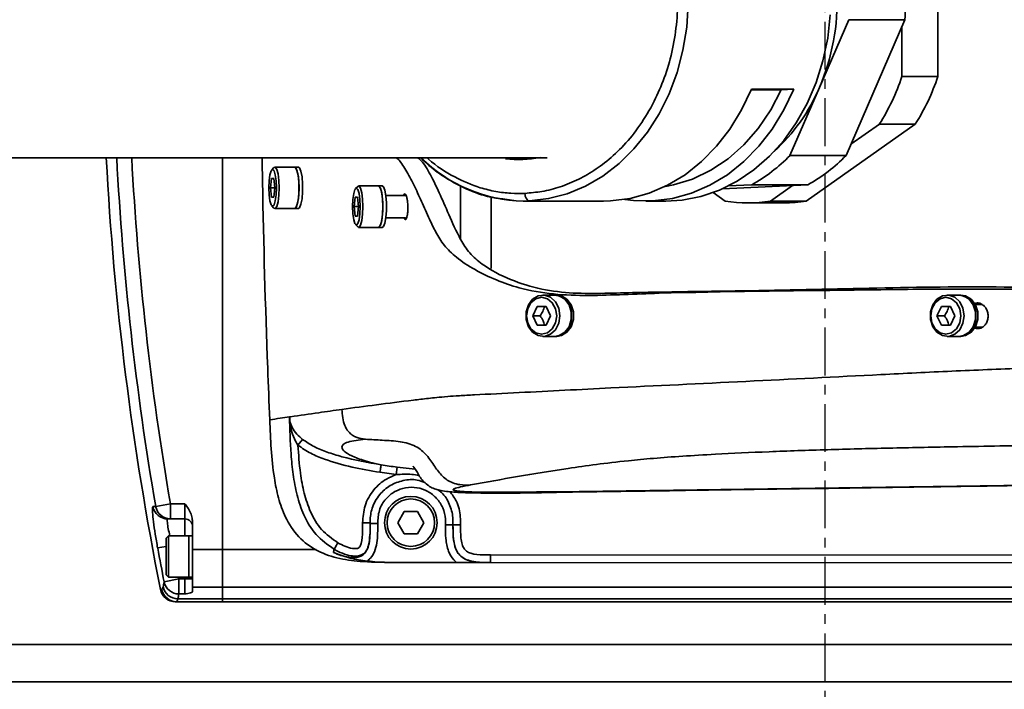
# Model space of a CAD drawing. Header units: millimetres. Extents: x 13873 to 18697, y 1443 to 6366.
# Tile 6 of 28: x 16019 to 16150, y 3398 to 3487. Entities that reach past the tile are written whole.
import ezdxf

# ---------------------------------------------------------------- set-up
doc = ezdxf.new("R2010")
doc.units = ezdxf.units.MM
doc.linetypes.add('CENTER', pattern=[10.16, 6.35, -1.27, 1.27, -1.27])

msp = doc.modelspace()

# ---------------------------------------------------------------- linework, layer by layer
at = {"color": 4, "linetype": 'CENTER'}
msp.add_line((16126.41, 3588.09), (16126.41, 3390.75), dxfattribs=at)
at = {"linetype": 'Continuous', "lineweight": 35}
for p, q in [((16141.41, 3499.62), (16141.41, 3479.22)), ((16129.57, 3486.77), (16125.67, 3477.75)), ((16137.03, 3486.77), (16129.23, 3468.73)), ((16137.03, 3486.77), (16129.57, 3486.77)), ((16136.64, 3485.88), (16136.64, 3479.22)), ((16136.64, 3479.22), (16141.41, 3479.22)), ((16116.61, 3477.46), (16120.61, 3477.46)), ((16116.64, 3477.54), (16122.26, 3477.54)), ((16122.26, 3477.54), (16120.61, 3477.46)), ((16125.67, 3477.75), (16121.77, 3468.73)), ((16103.73, 3475.94), (16103.27, 3475.05)), ((16138.41, 3472.87), (16123.94, 3462.67)), ((16133.64, 3472.87), (16129.87, 3470.21)), ((16138.41, 3472.87), (16133.64, 3472.87)), ((16046.41, 3416.34), (16046.41, 3468.42)), ((16052.5, 3468.42), (16051.65, 3468.37)), ((16129.23, 3468.73), (16121.77, 3468.73)), ((16053.22, 3467.11), (16052.94, 3466.82)), ((16055.99, 3467.17), (16053.35, 3467.17)), ((16056.48, 3467.17), (16055.99, 3467.17)), ((16052.75, 3464.42), (16052.9, 3465.67)), ((16052.9, 3465.67), (16053.2, 3465.67)), ((16053.2, 3465.67), (16053.35, 3464.42)), ((16094.57, 3466.02), (16093.73, 3465.58)), ((16052.9, 3463.17), (16052.75, 3464.42)), ((16053.35, 3464.42), (16052.75, 3464.42)), ((16053.35, 3464.42), (16053.2, 3463.17)), ((16064.35, 3464.61), (16064.07, 3464.32)), ((16067.12, 3464.67), (16064.48, 3464.67)), ((16067.61, 3464.67), (16067.12, 3464.67)), ((16078.01, 3457.62), (16078.01, 3464.68)), ((16124.14, 3464.83), (16112.8, 3464.3)), ((16116.68, 3464.83), (16113.6, 3464.68)), ((16124.14, 3464.83), (16116.68, 3464.83)), ((16122.09, 3464.73), (16119.17, 3462.67)), ((16053.2, 3463.17), (16052.9, 3463.17)), ((16063.88, 3461.92), (16064.03, 3463.17)), ((16064.03, 3463.17), (16064.33, 3463.17)), ((16064.33, 3463.17), (16064.48, 3461.92)), ((16070.77, 3463.42), (16068.08, 3463.42)), ((16082.06, 3453.68), (16082.06, 3463.18)), ((16113.16, 3462.67), (16111.56, 3463.8)), ((16052.94, 3462.03), (16053.22, 3461.73)), ((16064.03, 3460.67), (16063.88, 3461.92)), ((16064.48, 3461.92), (16063.88, 3461.92)), ((16064.48, 3461.92), (16064.33, 3460.67)), ((16083.88, 3462.92), (16085.4, 3462.7)), ((16087.17, 3462.69), (16086.34, 3462.67)), ((16086.34, 3462.67), (16097.01, 3462.67)), ((16100.98, 3462.75), (16099.82, 3462.89)), ((16102.63, 3462.67), (16105.27, 3462.67)), ((16116.16, 3462.42), (16120.93, 3462.42)), ((16119.17, 3462.67), (16123.94, 3462.67)), ((16053.35, 3461.67), (16055.99, 3461.67)), ((16055.99, 3461.67), (16056.48, 3461.67)), ((16064.33, 3460.67), (16064.03, 3460.67)), ((16068.08, 3460.42), (16070.68, 3460.42)), ((16064.07, 3459.53), (16064.35, 3459.23)), ((16064.48, 3459.17), (16067.12, 3459.17)), ((16067.12, 3459.17), (16067.61, 3459.17)), ((16090.5, 3450.17), (16088.95, 3450.17)), ((16090.73, 3450.17), (16090.5, 3450.17)), ((16144.2, 3450.17), (16142.65, 3450.17)), ((16144.48, 3450.17), (16144.2, 3450.17)), ((16087.6, 3447.42), (16088.19, 3448.67)), ((16088.19, 3448.67), (16089.37, 3448.67)), ((16089.37, 3448.67), (16089.96, 3447.42)), ((16141.29, 3447.42), (16141.88, 3448.67)), ((16141.88, 3448.67), (16143.07, 3448.67)), ((16143.07, 3448.67), (16143.66, 3447.42)), ((16147.26, 3448.92), (16146.37, 3448.92)), ((16088.19, 3446.17), (16087.6, 3447.42)), ((16088.59, 3447.42), (16087.6, 3447.42)), ((16089.96, 3447.42), (16089.37, 3446.17)), ((16141.88, 3446.17), (16141.29, 3447.42)), ((16142.29, 3447.42), (16141.29, 3447.42)), ((16143.66, 3447.42), (16143.07, 3446.17)), ((16089.37, 3446.17), (16088.19, 3446.17)), ((16143.07, 3446.17), (16141.88, 3446.17)), ((16146.37, 3445.92), (16147.37, 3445.92)), ((16088.95, 3444.67), (16090.5, 3444.67)), ((16090.5, 3444.67), (16090.79, 3444.67)), ((16142.65, 3444.67), (16144.2, 3444.67)), ((16144.2, 3444.67), (16144.48, 3444.67)), ((16055.29, 3433.98), (16055.31, 3433.85)), ((16056.41, 3430.22), (16057.04, 3430.99)), ((16069.48, 3426.31), (16067.31, 3426.62)), ((16069.48, 3426.31), (16069.61, 3427.3)), ((16069.61, 3427.3), (16072, 3427.02)), ((16090.64, 3424.04), (16332.73, 3427.46)), ((16037.16, 3422.08), (16037.52, 3422.08)), ((16037.52, 3422.08), (16039.48, 3422.42)), ((16039.48, 3422.42), (16041.41, 3422.42)), ((16039.48, 3422.42), (16039.48, 3420.42)), ((16041.41, 3420.42), (16041.41, 3422.42)), ((16069.68, 3419.92), (16070.54, 3421.42)), ((16070.54, 3421.42), (16072.28, 3421.42)), ((16072.28, 3421.42), (16073.14, 3419.92)), ((16039.48, 3420.42), (16039.13, 3420.42)), ((16041.41, 3420.42), (16039.48, 3420.42)), ((16041.41, 3418.17), (16041.41, 3420.42)), ((16042.41, 3420.19), (16042.41, 3416.34)), ((16070.54, 3418.42), (16069.68, 3419.92)), ((16073.14, 3419.92), (16072.28, 3418.42)), ((16076.01, 3419.63), (16077.01, 3419.63)), ((16077.01, 3419.63), (16078.01, 3419.63)), ((16039.21, 3418.17), (16038.91, 3417.87)), ((16038.91, 3415.42), (16038.91, 3417.87)), ((16041.91, 3418.17), (16039.21, 3418.17)), ((16039.21, 3418.17), (16039.21, 3415.42)), ((16042.41, 3418.17), (16041.91, 3418.17)), ((16041.91, 3418.17), (16041.91, 3415.42)), ((16041.91, 3412.67), (16041.91, 3418.17)), ((16072.28, 3418.42), (16070.54, 3418.42)), ((16037.78, 3416.56), (16038.91, 3416.77)), ((16042.41, 3416.34), (16046.41, 3416.34)), ((16042.41, 3416.34), (16042.41, 3411.37)), ((16046.41, 3411.37), (16046.41, 3416.34)), ((16046.41, 3416.34), (16058.84, 3416.34)), ((16038.91, 3412.97), (16038.91, 3415.42)), ((16039.21, 3415.42), (16039.21, 3412.67)), ((16041.91, 3415.42), (16041.91, 3412.67)), ((16082, 3414.63), (16082.01, 3415.63)), ((16082.01, 3415.63), (16208.88, 3415.55)), ((16069.62, 3414.64), (16069.63, 3414.64)), ((16366.87, 3414.45), (16069.62, 3414.64)), ((16069.63, 3414.64), (16071.08, 3414.63)), ((16077.49, 3414.63), (16071.08, 3414.63)), ((16208.88, 3414.55), (16082, 3414.63)), ((16082, 3414.63), (16082, 3414.63)), ((16038.65, 3412.05), (16040.6, 3412.44)), ((16038.91, 3412.97), (16039.21, 3412.67)), ((16039.21, 3412.67), (16041.91, 3412.67)), ((16040.56, 3412.67), (16040.6, 3412.44)), ((16040.6, 3412.44), (16040.6, 3410.45)), ((16040.6, 3412.44), (16041.41, 3412.44)), ((16041.41, 3412.44), (16041.41, 3412.67)), ((16041.41, 3410.45), (16041.41, 3412.44)), ((16042.41, 3412.44), (16041.41, 3412.44)), ((16041.91, 3412.67), (16042.41, 3412.67)), ((16038.17, 3411.03), (16038.35, 3411.03)), ((16038.35, 3411.03), (16038.5, 3411.4)), ((16042.41, 3411.37), (16046.41, 3411.37)), ((16042.41, 3411.37), (16042.41, 3410.73)), ((16046.41, 3409.81), (16046.41, 3411.37)), ((16636.41, 3411.37), (16046.41, 3411.37)), ((16040.31, 3409.42), (16040.13, 3409.42)), ((16040.46, 3409.81), (16040.31, 3409.42)), ((16040.31, 3409.42), (16046.41, 3409.42)), ((16040.46, 3409.81), (16046.41, 3409.81)), ((16041.41, 3410.45), (16040.6, 3410.45)), ((16046.41, 3409.42), (16046.41, 3409.81)), ((16046.41, 3409.81), (16636.41, 3409.81)), ((16636.41, 3409.42), (16046.41, 3409.42)), ((15752.18, 3403.71), (16206.41, 3403.71)), ((16206.41, 3398.77), (15581.41, 3398.77))]:
    msp.add_line(p, q, dxfattribs=at)
at = {"linetype": 'Continuous', "lineweight": 35, "flags": 128}
for points in [[(16108.25, 3488.88), (16108.05, 3485.78), (16107.55, 3482.72), (16106.77, 3479.76), (16105.72, 3476.93), (16104.4, 3474.27), (16102.83, 3471.81), (16101.05, 3469.6), (16099.06, 3467.64), (16096.91, 3465.99), (16094.61, 3464.65), (16092.19, 3463.64), (16089.7, 3462.99), (16087.17, 3462.69)], [(16127.12, 3487.41), (16126.78, 3484.32), (16126.15, 3481.31), (16125.23, 3478.4), (16124.05, 3475.65), (16122.61, 3473.08), (16120.94, 3470.73), (16119.06, 3468.64), (16116.99, 3466.82), (16114.76, 3465.31), (16112.4, 3464.13), (16109.95, 3463.29), (16107.43, 3462.8), (16105.27, 3462.67)], [(16097.01, 3462.67), (16097.95, 3462.7), (16100.54, 3463.02), (16103.07, 3463.72), (16105.52, 3464.77), (16107.85, 3466.17), (16110.02, 3467.9), (16112.02, 3469.94), (16113.8, 3472.24), (16115.35, 3474.79), (16116.64, 3477.54)], [(16122.26, 3477.54), (16120.97, 3474.79), (16119.42, 3472.24), (16117.64, 3469.94), (16115.65, 3467.9), (16113.47, 3466.17), (16111.14, 3464.77), (16108.69, 3463.72), (16106.16, 3463.02), (16103.57, 3462.7), (16100.98, 3462.75)], [(16120.61, 3477.46), (16119.22, 3474.77), (16117.56, 3472.31), (16115.66, 3470.13), (16113.54, 3468.27), (16111.25, 3466.75), (16108.82, 3465.59), (16106.29, 3464.82), (16105.22, 3464.62)], [(16053.22, 3467.11), (16053.4, 3467.16), (16053.6, 3466.88), (16053.77, 3466.27), (16053.88, 3465.41), (16053.92, 3464.42)], [(16055.99, 3467.17), (16056.04, 3467.16), (16056.24, 3466.88), (16056.41, 3466.27), (16056.52, 3465.41), (16056.56, 3464.42)], [(16055.99, 3461.67), (16056.14, 3461.78), (16056.33, 3462.23), (16056.47, 3462.97), (16056.55, 3463.92), (16056.55, 3464.93), (16056.47, 3465.87), (16056.33, 3466.62), (16056.14, 3467.07), (16055.99, 3467.17)], [(16056.48, 3461.67), (16056.63, 3461.78), (16056.82, 3462.23), (16056.96, 3462.97), (16057.04, 3463.92), (16057.04, 3464.93), (16056.96, 3465.87), (16056.82, 3466.62), (16056.63, 3467.07), (16056.48, 3467.17)], [(16053.56, 3464.42), (16053.52, 3465.36), (16053.41, 3466.15), (16053.25, 3466.68), (16053.05, 3466.87), (16052.86, 3466.68), (16052.69, 3466.15), (16052.58, 3465.36), (16052.54, 3464.42), (16052.58, 3463.48), (16052.69, 3462.69), (16052.86, 3462.16), (16053.05, 3461.97), (16053.25, 3462.16), (16053.41, 3462.69), (16053.52, 3463.48), (16053.56, 3464.42)], [(16053.92, 3464.42), (16053.88, 3463.43), (16053.77, 3462.57), (16053.6, 3461.96), (16053.4, 3461.68), (16053.22, 3461.73)], [(16056.56, 3464.42), (16056.52, 3463.43), (16056.41, 3462.57), (16056.24, 3461.96), (16056.04, 3461.68), (16055.99, 3461.67)], [(16064.69, 3461.92), (16064.65, 3462.86), (16064.54, 3463.65), (16064.38, 3464.18), (16064.18, 3464.37), (16063.99, 3464.18), (16063.82, 3463.65), (16063.71, 3462.86), (16063.67, 3461.92), (16063.71, 3460.98), (16063.82, 3460.19), (16063.99, 3459.66), (16064.18, 3459.47), (16064.38, 3459.66), (16064.54, 3460.19), (16064.65, 3460.98), (16064.69, 3461.92)], [(16064.35, 3464.61), (16064.53, 3464.66), (16064.73, 3464.38), (16064.9, 3463.77), (16065.01, 3462.91), (16065.05, 3461.92)], [(16067.12, 3464.67), (16067.17, 3464.66), (16067.37, 3464.38), (16067.54, 3463.77), (16067.65, 3462.91), (16067.69, 3461.92)], [(16067.12, 3459.17), (16067.27, 3459.28), (16067.46, 3459.73), (16067.6, 3460.47), (16067.68, 3461.42), (16067.68, 3462.43), (16067.6, 3463.37), (16067.46, 3464.12), (16067.27, 3464.57), (16067.12, 3464.67)], [(16067.61, 3459.17), (16067.76, 3459.28), (16067.95, 3459.73), (16068.09, 3460.47), (16068.17, 3461.42), (16068.17, 3462.43), (16068.09, 3463.37), (16067.95, 3464.12), (16067.76, 3464.57), (16067.61, 3464.67)], [(16065.05, 3461.92), (16065.01, 3460.93), (16064.9, 3460.07), (16064.73, 3459.46), (16064.53, 3459.18), (16064.35, 3459.23)], [(16067.69, 3461.92), (16067.65, 3460.93), (16067.54, 3460.07), (16067.37, 3459.46), (16067.17, 3459.18), (16067.12, 3459.17)], [(16091.2, 3447.42), (16091.05, 3446.43), (16090.62, 3445.57), (16089.96, 3444.96), (16089.16, 3444.68), (16088.34, 3444.78), (16087.59, 3445.23), (16087.04, 3445.97), (16086.74, 3446.92), (16086.74, 3447.93), (16087.04, 3448.87), (16087.59, 3449.62), (16088.34, 3450.07), (16089.16, 3450.16), (16089.96, 3449.88), (16090.62, 3449.27), (16091.05, 3448.41), (16091.2, 3447.42)], [(16090.5, 3444.67), (16091.12, 3444.78), (16091.86, 3445.23), (16092.42, 3445.97), (16092.71, 3446.92), (16092.71, 3447.93), (16092.42, 3448.87), (16091.86, 3449.62), (16091.12, 3450.07), (16090.5, 3450.17)], [(16090.79, 3444.67), (16091.4, 3444.78), (16092.14, 3445.23), (16092.7, 3445.97), (16093, 3446.92), (16093, 3447.93), (16092.7, 3448.87), (16092.14, 3449.62), (16091.4, 3450.07), (16090.79, 3450.17)], [(16144.9, 3447.42), (16144.75, 3446.43), (16144.31, 3445.57), (16143.65, 3444.96), (16142.85, 3444.68), (16142.03, 3444.78), (16141.29, 3445.23), (16140.73, 3445.97), (16140.43, 3446.92), (16140.43, 3447.93), (16140.73, 3448.87), (16141.29, 3449.62), (16142.03, 3450.07), (16142.85, 3450.16), (16143.65, 3449.88), (16144.31, 3449.27), (16144.75, 3448.41), (16144.9, 3447.42)], [(16144.2, 3444.67), (16144.81, 3444.78), (16145.55, 3445.23), (16146.11, 3445.97), (16146.41, 3446.92), (16146.41, 3447.93), (16146.11, 3448.87), (16145.55, 3449.62), (16144.81, 3450.07), (16144.2, 3450.17)], [(16144.48, 3444.67), (16145.1, 3444.78), (16145.84, 3445.23), (16146.4, 3445.97), (16146.7, 3446.92), (16146.7, 3447.93), (16146.4, 3448.87), (16145.84, 3449.62), (16145.1, 3450.07), (16144.48, 3450.17)], [(16090.79, 3447.42), (16090.63, 3448.36), (16090.2, 3449.15), (16089.55, 3449.68), (16088.78, 3449.87), (16088.01, 3449.68), (16087.36, 3449.15), (16086.93, 3448.36), (16086.77, 3447.42), (16086.93, 3446.48), (16087.36, 3445.69), (16088.01, 3445.16), (16088.78, 3444.97), (16089.55, 3445.16), (16090.2, 3445.69), (16090.63, 3446.48), (16090.79, 3447.42)], [(16144.48, 3447.42), (16144.33, 3448.36), (16143.89, 3449.15), (16143.24, 3449.68), (16142.47, 3449.87), (16141.71, 3449.68), (16141.06, 3449.15), (16140.62, 3448.36), (16140.47, 3447.42), (16140.62, 3446.48), (16141.06, 3445.69), (16141.71, 3445.16), (16142.47, 3444.97), (16143.24, 3445.16), (16143.89, 3445.69), (16144.33, 3446.48), (16144.48, 3447.42)]]:
    msp.add_lwpolyline(points, dxfattribs=at)
at = {"linetype": 'Continuous', "lineweight": 35}
for radius in [3.5, 3.15]:
    msp.add_circle((16071.41, 3419.92), radius, dxfattribs=at)
at = {"color": 4}
msp.add_arc((15676.41, 3489.42), 900, 225, 135, dxfattribs=at)
at = {"linetype": 'Continuous', "lineweight": 35}
for centre, radius, start, end in [((16098.33, 3489.4), 29.72, 336.9145, 26.6397), ((16104.25, 3489.42), 32.88, 355.3729, 8.1812), ((16109.17, 3488.33), 28.94, 327.7154, 341.6622), ((16113.94, 3488.33), 28.94, 327.7154, 341.6622), ((16103.44, 3487.1), 24.12, 312.2559, 337.1925), ((16430.41, 3489.42), 400, 183.0108, 191.302), ((16430.41, 3489.42), 398.62, 183.02, 189.7252), ((16430.41, 3489.42), 396.63, 183.0358, 189.7252), ((16086.75, 3482.53), 19.87, 225.4095, 268.8171), ((16085.76, 3482.49), 14.32, 262.9007, 281.3519), ((16105.95, 3484.07), 22.04, 299.1511, 315.886), ((16113.4, 3484.07), 22.04, 299.1511, 315.886), ((16116.16, 3480.59), 18.17, 260.4785, 279.5215), ((16120.93, 3480.61), 18.19, 270.0085, 279.5165), ((16090.25, 3447.67), 2.52, 354.3827, 84.2627), ((16143.94, 3447.67), 2.52, 354.3827, 84.2627), ((16090.3, 3447.14), 2.47, 274.7351, 6.6195), ((16143.99, 3447.14), 2.47, 274.7351, 6.6195), ((16039.13, 3422.42), 2, 189.601, 269.941), ((16039.48, 3422.42), 1.99, 189.5701, 269.9207), ((16041.41, 3419.42), 1, 0, 90), ((16430.41, 3489.42), 399.33, 190.5134, 191.1718), ((16044.89, 3410.33), 6.47, 164.6145, 170.4912), ((16040.61, 3412.46), 2.01, 191.7343, 269.8613), ((16040.13, 3411.42), 2, 191.302, 270), ((16040.31, 3411.42), 2, 191.2858, 269.9901), ((16040.46, 3411.81), 2, 191.7478, 269.9823), ((16046.82, 3408.74), 6.44, 164.6145, 170.4912)]:
    msp.add_arc(centre, radius, start, end, dxfattribs=at)
for points, knots in [([(16069.51, 3510.42), (16069.85, 3510.8), (16070.55, 3511.6), (16071.61, 3513.58), (16072.77, 3516.04), (16073.91, 3518.9), (16075.23, 3521.61), (16077.25, 3523.6), (16080.1, 3525.45), (16084.17, 3527.38), (16091.05, 3528.87), (16099.66, 3529.19), (16109.99, 3529.01), (16120.3, 3528.37), (16129.15, 3527.99), (16136.34, 3527.92), (16141.95, 3527.88), (16147.67, 3527.87), (16153.64, 3527.88), (16159.63, 3527.94), (16165.72, 3527.96), (16171.61, 3527.93), (16180.81, 3527.88), (16190.64, 3527.87), (16199.4, 3527.76), (16203.79, 3527.81), (16206.43, 3527.74), (16209.01, 3527.29), (16211.37, 3526.16), (16213.08, 3524.26), (16214.17, 3521.74), (16214.64, 3518.81), (16214.79, 3507.05), (16214.69, 3489.24), (16214.61, 3471.4), (16214.7, 3462.09), (16214.51, 3458.86), (16213.76, 3455.79), (16212.13, 3453.3), (16210, 3451.94), (16208.04, 3451.38), (16205.59, 3451.05), (16202.41, 3451), (16194.66, 3451.09), (16186.23, 3450.98), (16177.09, 3450.93), (16171.14, 3450.9), (16165.24, 3450.88), (16159.2, 3450.91), (16153.24, 3450.97), (16147.3, 3450.98), (16141.59, 3450.97), (16136, 3450.92), (16123.66, 3450.73), (16111.45, 3450.66), (16099.7, 3450.25), (16095.03, 3450.06), (16090.36, 3450.21), (16086.27, 3450.9), (16082.75, 3452.12), (16079.9, 3453.51), (16077.47, 3455.06), (16075.77, 3456.76), (16074.7, 3458.52), (16073.76, 3460.5), (16072.81, 3462.64), (16071.8, 3464.92), (16070.76, 3466.82), (16069.97, 3468.03), (16069.54, 3468.36), (16069.45, 3468.42)], [0, 0, 0, 0, 0.0108959, 0.0226147, 0.0343197, 0.0471471, 0.0599284, 0.0673422, 0.0747842, 0.0891643, 0.1035387, 0.1319653, 0.1604446, 0.188984, 0.2174926, 0.233372, 0.2493278, 0.2652333, 0.2810182, 0.2967537, 0.310112, 0.3235737, 0.3370455, 0.3728805, 0.3907978, 0.3968335, 0.4028629, 0.4088269, 0.4146063, 0.4204167, 0.4258542, 0.4331141, 0.4404144, 0.5058165, 0.5540406, 0.5615932, 0.5691237, 0.5759689, 0.5829002, 0.588816, 0.5928051, 0.5968061, 0.6056421, 0.6144899, 0.6497536, 0.66328, 0.6768518, 0.690323, 0.7037115, 0.7194351, 0.7352016, 0.7510731, 0.7669883, 0.782837, 0.854343, 0.8672353, 0.8801604, 0.8930124, 0.9058047, 0.914383, 0.9229825, 0.9315292, 0.9387915, 0.946139, 0.9534869, 0.9640678, 0.974645, 0.985907, 0.9971975, 1, 1, 1, 1]), ([(16103.34, 3503.67), (16103.84, 3502.65), (16104.86, 3500.6), (16105.95, 3497.19), (16106.66, 3493.57), (16106.93, 3489.83), (16106.76, 3486.09), (16106.14, 3482.46), (16105.16, 3479.03), (16104.2, 3476.96), (16103.73, 3475.94)], [0, 0, 0, 0, 0.121203, 0.245974, 0.373176, 0.501526, 0.62967, 0.756267, 0.880072, 1, 1, 1, 1]), ([(16103.27, 3475.05), (16102.64, 3474.01), (16101.42, 3471.99), (16099.22, 3469.5), (16096.95, 3467.48), (16095.34, 3466.5), (16094.57, 3466.02)], [0, 0, 0, 0, 0.2748159, 0.533644, 0.7754699, 1, 1, 1, 1]), ([(15686.8, 3468.42), (15690.57, 3468.42), (15697.88, 3468.42), (15708.76, 3468.42), (15719.14, 3468.42), (15729.04, 3468.42), (15738.41, 3468.42), (15747.27, 3468.42), (15755.62, 3468.42), (15763.53, 3468.42), (15771.43, 3468.42), (15779.28, 3468.42), (15787.03, 3468.42), (15794.2, 3468.42), (15800.78, 3468.42), (15806.93, 3468.42), (15815.46, 3468.42), (15826.8, 3468.42), (15841.34, 3468.42), (15856.54, 3468.42), (15872.34, 3468.42), (15888.67, 3468.42), (15904.05, 3468.42), (15918.33, 3468.42), (15931.37, 3468.42), (15944.56, 3468.42), (15957.84, 3468.42), (15971.2, 3468.42), (15984.4, 3468.42), (15997.15, 3468.42), (16007.3, 3468.42), (16015.01, 3468.42), (16020.54, 3468.42), (16025.92, 3468.42), (15981.43, 3468.42), (15987.39, 3468.42), (15994.05, 3468.42), (16001.43, 3468.42), (16008.9, 3468.42), (16016.37, 3468.42), (16023.76, 3468.42), (16031.58, 3468.42), (16039.81, 3468.42), (16047.9, 3468.42), (16055.82, 3468.42), (16063.56, 3468.42), (16071.55, 3468.42), (16079.76, 3468.42), (16085.8, 3468.42), (16089.01, 3468.42), (16089.52, 3468.42)], [0, 0, 0, 0, 0.032077, 0.062208, 0.090485, 0.116994, 0.141819, 0.164635, 0.185972, 0.205894, 0.224463, 0.244886, 0.263565, 0.280582, 0.296013, 0.309944, 0.323437, 0.354673, 0.386572, 0.418986, 0.451756, 0.484548, 0.517272, 0.541779, 0.566251, 0.590583, 0.614829, 0.639086, 0.663386, 0.686716, 0.708851, 0.719505, 0.729897, 0.740034, 0.750156, 0.761632, 0.774725, 0.789499, 0.806038, 0.820612, 0.836451, 0.853631, 0.872243, 0.892388, 0.91043, 0.929691, 0.950249, 0.972191, 0.995609, 1, 1, 1, 1]), ([(16051.65, 3468.37), (16051.67, 3467.32), (16051.83, 3458.02), (16052.15, 3446.42), (16052.58, 3435.88), (16052.67, 3433.59)], [0, 0, 0, 0, 0.090675, 0.801936, 1, 1, 1, 1]), ([(16210.13, 3452.21), (16209.99, 3452.12), (16209.32, 3451.72), (16207.89, 3451.48), (16205.24, 3451.18), (16201.75, 3451.18), (16193.22, 3451.22), (16184.4, 3451.14), (16175.27, 3451.09), (16170.14, 3451.06), (16165.07, 3451.05), (16160.13, 3451.07), (16155.57, 3451.15), (16147, 3451.32), (16134.34, 3451.17), (16117.64, 3450.72), (16105.03, 3450.61), (16096.65, 3450.38), (16092.45, 3450.38), (16088.24, 3450.96), (16084.1, 3452.34), (16080.84, 3454.13), (16078.8, 3456.16), (16077.44, 3458.56), (16076.26, 3461.34), (16075.02, 3464.14), (16073.88, 3466.51), (16072.93, 3467.98), (16072.42, 3468.34), (16072.31, 3468.42)], [0, 0, 0, 0, 0.0026807, 0.0132814, 0.0239156, 0.0480231, 0.0721443, 0.1684813, 0.1973837, 0.2263885, 0.2551654, 0.2837556, 0.3126557, 0.3416446, 0.4563892, 0.5711629, 0.685858, 0.7145482, 0.7432179, 0.7719543, 0.8011544, 0.8302675, 0.846259, 0.8622964, 0.894331, 0.9265338, 0.9586942, 0.9909783, 1, 1, 1, 1]), ([(16072.7, 3468.42), (16073.07, 3468.07), (16074.12, 3467.07), (16076.16, 3465.61), (16078.89, 3464.16), (16081.52, 3463.19), (16083.25, 3462.99), (16083.88, 3462.92)], [0, 0, 0, 0, 0.116653, 0.331873, 0.579215, 0.84721, 1, 1, 1, 1]), ([(16086.56, 3463.69), (16085.94, 3463.68), (16084.65, 3463.66), (16082.66, 3463.91), (16080.14, 3464.51), (16077.09, 3465.83), (16074.75, 3467.31), (16073.64, 3468.36), (16073.58, 3468.42)], [0, 0, 0, 0, 0.135718, 0.28044, 0.433972, 0.693417, 0.983485, 1, 1, 1, 1]), ([(16093.73, 3465.58), (16092.91, 3465.21), (16091.31, 3464.5), (16088.89, 3463.89), (16087.32, 3463.76), (16086.56, 3463.69)], [0, 0, 0, 0, 0.357766, 0.691294, 1, 1, 1, 1]), ([(16070.52, 3460.42), (16070.55, 3460.36), (16070.61, 3460.22), (16070.73, 3460.2), (16070.85, 3460.36), (16070.94, 3460.7), (16071, 3461.18), (16071.02, 3461.74), (16071, 3462.32), (16070.94, 3462.86), (16070.84, 3463.29), (16070.72, 3463.56), (16070.6, 3463.65), (16070.5, 3463.59), (16070.46, 3463.46), (16070.45, 3463.42)], [0, 0, 0, 0, 0.060608, 0.1434, 0.226167, 0.30892, 0.391677, 0.474455, 0.557262, 0.640093, 0.722932, 0.805759, 0.88856, 0.971332, 1, 1, 1, 1]), ([(16087.17, 3462.69), (16087.09, 3462.7), (16086.98, 3462.72), (16086.85, 3462.85), (16086.75, 3462.98), (16086.67, 3463.14), (16086.59, 3463.37), (16086.57, 3463.56), (16086.56, 3463.69)], [0, 0, 0, 0, 0.239457, 0.368361, 0.5, 0.631639, 0.760543, 1, 1, 1, 1]), ([(16089.19, 3448.67), (16089.11, 3448.45), (16088.98, 3448.03), (16088.72, 3447.61), (16088.59, 3447.42)], [0, 0, 0, 0, 0.534625, 1, 1, 1, 1]), ([(16142.88, 3448.67), (16142.81, 3448.45), (16142.67, 3448.03), (16142.41, 3447.61), (16142.29, 3447.42)], [0, 0, 0, 0, 0.534625, 1, 1, 1, 1]), ([(16146.28, 3445.83), (16146.32, 3445.81), (16146.51, 3445.7), (16146.89, 3445.71), (16147.35, 3445.86), (16147.73, 3446.2), (16147.99, 3446.68), (16148.11, 3447.24), (16148.06, 3447.82), (16147.86, 3448.36), (16147.52, 3448.79), (16147.09, 3449.06), (16146.64, 3449.16), (16146.37, 3449.08), (16146.25, 3449.04)], [0, 0, 0, 0, 0.0282218, 0.1182375, 0.2081665, 0.2980532, 0.3879583, 0.4779369, 0.5680177, 0.6581862, 0.7483851, 0.8385374, 0.928587, 1, 1, 1, 1]), ([(16088.59, 3447.42), (16088.73, 3447.2), (16088.99, 3446.78), (16089.12, 3446.36), (16089.19, 3446.17)], [0, 0, 0, 0, 0.534625, 1, 1, 1, 1]), ([(16142.29, 3447.42), (16142.43, 3447.2), (16142.69, 3446.78), (16142.82, 3446.36), (16142.88, 3446.17)], [0, 0, 0, 0, 0.534625, 1, 1, 1, 1]), ([(16062.26, 3434.98), (16063.78, 3435.18), (16066.82, 3435.59), (16070.35, 3436.04), (16072.72, 3436.32), (16073.73, 3436.44), (16074.83, 3436.56), (16075.98, 3436.67), (16077.78, 3436.79), (16080.95, 3436.97), (16085.8, 3437.21), (16091.87, 3437.52), (16101.92, 3438.03), (16115.91, 3438.68), (16129.43, 3439.38), (16138.55, 3439.84), (16143.26, 3440.06), (16147.97, 3440.26), (16152.72, 3440.45), (16157.55, 3440.62), (16162.77, 3440.79), (16168.18, 3441), (16171.76, 3441.14), (16173.56, 3441.2)], [0, 0, 0, 0, 0.129212, 0.258349, 0.282548, 0.306738, 0.330906, 0.355023, 0.370963, 0.386625, 0.427864, 0.468986, 0.510094, 0.630946, 0.751809, 0.783464, 0.815111, 0.846741, 0.878294, 0.909543, 0.9401, 0.969966, 1, 1, 1, 1]), ([(16055.44, 3434), (16056.68, 3434.18), (16058.9, 3434.5), (16061.22, 3434.83), (16062.26, 3434.98)], [0, 0, 0, 0, 0.555587, 1, 1, 1, 1]), ([(16062.26, 3434.98), (16062.31, 3434.23), (16062.38, 3433.26), (16062.94, 3432.24), (16063.34, 3431.78), (16063.79, 3431.44), (16064.46, 3431.14), (16065.01, 3431.06), (16065.37, 3431.01)], [0, 0, 0, 0, 0.387887, 0.50757, 0.612541, 0.709558, 0.803743, 1, 1, 1, 1]), ([(16052.67, 3433.59), (16053.13, 3433.66), (16054, 3433.79), (16054.87, 3433.92), (16055.28, 3433.98)], [0, 0, 0, 0, 0.5288409, 1, 1, 1, 1]), ([(16069.62, 3414.64), (16068.1, 3414.64), (16065.54, 3414.64), (16061.97, 3415.07), (16058.96, 3416.03), (16056.38, 3417.93), (16054.72, 3420.5), (16053.77, 3423.2), (16053.17, 3426.25), (16052.83, 3429.72), (16052.72, 3432.3), (16052.67, 3433.59)], [0, 0, 0, 0, 0.150486, 0.253815, 0.35641, 0.460592, 0.564624, 0.654182, 0.74402, 0.871936, 1, 1, 1, 1]), ([(16061.23, 3416.38), (16060.37, 3416.99), (16058.67, 3418.19), (16057.15, 3420.84), (16056.24, 3423.58), (16055.75, 3426.3), (16055.41, 3429.77), (16055.33, 3432.32), (16055.28, 3433.98)], [0, 0, 0, 0, 0.160704, 0.317868, 0.46164, 0.605849, 0.744194, 1, 1, 1, 1]), ([(16055.29, 3433.98), (16055.31, 3433.98), (16055.36, 3433.99), (16055.41, 3434), (16055.44, 3434)], [0, 0, 0, 0, 0.499966, 1, 1, 1, 1]), ([(16056.41, 3430.22), (16056.25, 3430.5), (16055.87, 3431.16), (16055.49, 3432.27), (16055.34, 3433.2), (16055.31, 3433.73), (16055.3, 3433.84), (16055.3, 3433.85)], [0, 0, 0, 0, 0.25054, 0.584309, 0.92295, 0.990426, 1, 1, 1, 1]), ([(16055.31, 3433.85), (16055.31, 3433.85), (16055.31, 3433.85), (16055.32, 3433.86), (16055.32, 3433.86)], [0, 0, 0, 0, 0.499989, 1, 1, 1, 1]), ([(16055.32, 3433.86), (16055.32, 3433.85), (16055.33, 3433.73), (16055.38, 3433.24), (16055.62, 3432.54), (16056.19, 3431.72), (16056.77, 3431.22), (16057.04, 3430.99)], [0, 0, 0, 0, 0.0095456, 0.0946188, 0.3967548, 0.7287114, 1, 1, 1, 1]), ([(16057.04, 3430.99), (16057.54, 3430.65), (16058.55, 3429.97), (16060.34, 3429.26), (16063.29, 3428.34), (16065.72, 3427.91), (16067.47, 3427.61)], [0, 0, 0, 0, 0.163338, 0.33177, 0.51875, 1, 1, 1, 1]), ([(16067.47, 3427.61), (16066.94, 3427.73), (16065.51, 3428.06), (16063.79, 3428.65), (16062.61, 3429.3), (16062.16, 3429.87), (16062.35, 3430.33), (16063.05, 3430.66), (16064.11, 3430.87), (16064.95, 3430.96), (16065.37, 3431.01)], [0, 0, 0, 0, 0.060531, 0.164436, 0.275864, 0.398847, 0.534652, 0.682206, 0.838682, 1, 1, 1, 1]), ([(16065.37, 3431.01), (16066.12, 3430.97), (16067.67, 3430.87), (16069.92, 3430.76), (16072.04, 3430.23), (16073.58, 3428.94), (16074.54, 3427.43), (16075.54, 3426.04), (16076.75, 3425.22), (16078.07, 3424.91), (16078.88, 3424.92), (16079.35, 3424.93)], [0, 0, 0, 0, 0.138627, 0.287673, 0.419451, 0.535802, 0.648881, 0.750931, 0.851412, 0.911915, 1, 1, 1, 1]), ([(16079.35, 3424.93), (16081.4, 3425.31), (16085.49, 3426.06), (16091.04, 3426.96), (16095.96, 3427.66), (16099.66, 3428.11), (16103.55, 3428.47), (16107.42, 3428.76), (16112.5, 3429.06), (16118.87, 3429.36), (16126.66, 3429.63), (16134.87, 3429.84), (16144.21, 3430.02), (16154.6, 3430.2), (16165.99, 3430.37), (16173.61, 3430.47), (16177.42, 3430.52)], [0, 0, 0, 0, 0.130692, 0.261145, 0.326186, 0.390483, 0.432814, 0.474741, 0.516267, 0.577889, 0.638866, 0.69938, 0.759647, 0.839834, 0.919938, 1, 1, 1, 1]), ([(16067.31, 3426.62), (16066.07, 3426.83), (16063.58, 3427.26), (16060.5, 3428.12), (16058.08, 3429.09), (16056.97, 3429.84), (16056.41, 3430.22)], [0, 0, 0, 0, 0.326325, 0.65491, 0.825642, 1, 1, 1, 1]), ([(16056.41, 3430.22), (16056.5, 3428.97), (16056.65, 3426.84), (16057.19, 3423.85), (16058.03, 3421.29), (16059.42, 3418.86), (16060.95, 3417.79), (16061.72, 3417.25)], [0, 0, 0, 0, 0.2568721, 0.4389883, 0.6205184, 0.8099602, 1, 1, 1, 1]), ([(16067.47, 3427.61), (16067.47, 3427.61), (16068.18, 3427.49), (16068.9, 3427.39), (16069.61, 3427.3)], [0, 0, 0, 0, 0.000028, 1, 1, 1, 1]), ([(16071.74, 3427.42), (16071.73, 3427.42), (16071.69, 3427.42), (16072.1, 3426.94), (16072.51, 3426.15), (16072.97, 3425.51), (16073.45, 3425.05), (16073.89, 3424.75), (16074.21, 3424.57), (16074.55, 3424.43), (16075.05, 3424.26), (16076.05, 3424.06), (16077.34, 3423.96), (16079.1, 3423.89), (16081.02, 3423.85), (16083.62, 3423.84), (16086.98, 3423.87), (16089.42, 3423.92), (16090.74, 3423.94)], [0, 0, 0, 0, 0.043761, 0.166177, 0.234038, 0.287435, 0.326597, 0.341963, 0.355544, 0.368566, 0.382334, 0.415754, 0.506744, 0.56211, 0.62626, 0.728691, 0.853381, 1, 1, 1, 1]), ([(16065.01, 3419.91), (16065.06, 3420.67), (16065.17, 3422.25), (16066.36, 3424.3), (16067.9, 3425.67), (16069.03, 3426.13), (16069.48, 3426.31)], [0, 0, 0, 0, 0.272924, 0.56458, 0.826597, 1, 1, 1, 1]), ([(16073.26, 3425.26), (16072.93, 3425.39), (16072.01, 3425.73), (16070.37, 3425.6), (16068.63, 3424.94), (16067.14, 3423.67), (16066.2, 3421.98), (16066, 3420.63), (16066.01, 3419.98), (16066.01, 3419.91)], [0, 0, 0, 0, 0.100182, 0.274084, 0.447986, 0.621889, 0.815462, 0.979828, 1, 1, 1, 1]), ([(16072.51, 3426.2), (16072.18, 3426.26), (16071.18, 3426.42), (16070.17, 3426.35), (16069.48, 3426.31)], [0, 0, 0, 0, 0.32199, 1, 1, 1, 1]), ([(16090.74, 3423.95), (16096.46, 3424.04), (16107.57, 3424.2), (16123.71, 3424.44), (16138.82, 3424.66), (16152.89, 3424.87), (16165.86, 3425.05), (16177.75, 3425.22), (16188.56, 3425.37), (16198.38, 3425.5), (16207.66, 3425.62), (16216.49, 3425.74), (16224.89, 3425.85), (16232.49, 3425.94), (16238.72, 3426.02), (16244.01, 3426.08), (16248.82, 3426.14), (16253.16, 3426.19), (16256.82, 3426.23), (16259.39, 3426.26), (16261.39, 3426.29), (16262.75, 3426.3), (16263.48, 3426.32), (16263.87, 3426.32), (16264.04, 3426.33), (16264.12, 3426.33), (16264.11, 3426.34), (16264.11, 3426.34)], [0, 0, 0, 0, 0.098502, 0.191072, 0.277709, 0.358415, 0.43319, 0.500857, 0.562804, 0.619033, 0.669701, 0.722472, 0.770616, 0.814136, 0.853036, 0.87751, 0.904909, 0.935585, 0.952158, 0.967755, 0.979941, 0.986988, 0.992493, 0.994819, 0.996977, 0.999088, 1, 1, 1, 1]), ([(16076.01, 3419.63), (16076.01, 3419.89), (16076.03, 3420.65), (16075.73, 3421.92), (16074.9, 3423.21), (16073.69, 3424.16), (16072.23, 3424.66), (16070.69, 3424.64), (16069.24, 3424.12), (16067.99, 3423.09), (16067.1, 3421.59), (16067.04, 3420.4), (16067.01, 3419.8)], [0, 0, 0, 0, 0.052532, 0.15397, 0.255409, 0.356848, 0.458287, 0.559726, 0.661165, 0.762604, 0.881977, 1, 1, 1, 1]), ([(16077.01, 3419.63), (16077.01, 3419.96), (16077.02, 3420.9), (16076.6, 3422.42), (16075.84, 3423.71), (16075.16, 3424.18), (16074.99, 3424.3)], [0, 0, 0, 0, 0.184665, 0.533083, 0.881501, 1, 1, 1, 1]), ([(16076.59, 3424.06), (16076.89, 3423.66), (16077.65, 3422.67), (16078.01, 3421.06), (16078.01, 3419.98), (16078.01, 3419.63)], [0, 0, 0, 0, 0.317902, 0.77625, 1, 1, 1, 1]), ([(16079.35, 3424.93), (16078.89, 3424.85), (16078, 3424.68), (16077.09, 3424.44), (16076.95, 3424.26), (16077.42, 3424.14), (16078.04, 3424.07), (16078.93, 3424.02), (16080.51, 3423.97), (16083.16, 3423.95), (16086.74, 3423.98), (16089.29, 3424.02), (16090.64, 3424.04)], [0, 0, 0, 0, 0.156305, 0.29899, 0.42004, 0.472766, 0.521866, 0.569583, 0.618482, 0.727402, 0.856531, 1, 1, 1, 1]), ([(16090.73, 3423.98), (16090.73, 3423.96), (16090.74, 3423.88), (16090.68, 3423.97), (16090.64, 3424.04)], [0, 0, 0, 0, 0.261158, 1, 1, 1, 1]), ([(16037.78, 3416.56), (16037.67, 3417.18), (16037.45, 3418.43), (16037.21, 3420.09), (16037.08, 3421.34), (16037.07, 3421.99), (16037.14, 3422.06), (16037.16, 3422.08)], [0, 0, 0, 0, 0.21749, 0.435101, 0.649665, 0.860658, 1, 1, 1, 1]), ([(16041.41, 3422.42), (16041.41, 3422.42), (16041.46, 3422.35), (16041.8, 3421.87), (16042.29, 3421.17), (16042.38, 3420.42), (16042.41, 3420.19)], [0, 0, 0, 0, 0.003605, 0.09879, 0.716884, 1, 1, 1, 1]), ([(16039.13, 3420.42), (16039.1, 3420.4), (16039.04, 3420.36), (16039.05, 3419.95), (16039.17, 3419.19), (16039.33, 3418.5), (16039.41, 3418.17)], [0, 0, 0, 0, 0.181896, 0.45678, 0.737252, 1, 1, 1, 1]), ([(16066.01, 3419.91), (16066.01, 3419.53), (16066, 3418.51), (16065.94, 3417.23), (16065.54, 3416.22), (16065.12, 3415.76), (16064.59, 3415.5), (16064.02, 3415.45), (16062.84, 3415.58), (16061.93, 3415.99), (16061.23, 3416.38), (16061.23, 3416.38)], [0, 0, 0, 0, 0.135579, 0.36131, 0.452572, 0.513199, 0.579013, 0.655953, 0.713806, 0.999993, 1, 1, 1, 1]), ([(16061.72, 3417.25), (16062.34, 3416.93), (16063.07, 3416.56), (16063.99, 3416.46), (16064.29, 3416.47), (16064.51, 3416.58), (16064.69, 3416.79), (16064.95, 3417.53), (16065, 3418.62), (16065.01, 3419.54), (16065.01, 3419.91)], [0, 0, 0, 0, 0.32529, 0.379324, 0.433686, 0.462853, 0.492081, 0.564801, 0.824497, 1, 1, 1, 1]), ([(16067.01, 3419.8), (16067.01, 3418.95), (16067.02, 3417.68), (16066.65, 3416.12), (16066.17, 3415.28), (16065.76, 3414.95), (16065.62, 3414.82)], [0, 0, 0, 0, 0.476268, 0.705235, 0.893817, 1, 1, 1, 1]), ([(16065.97, 3418.09), (16065.97, 3418.09), (16065.97, 3418.05), (16065.98, 3418.23), (16066, 3418.68), (16066, 3419.19), (16066.01, 3419.54)], [0, 0, 0, 0, 0.048799, 0.257163, 0.486408, 1, 1, 1, 1]), ([(16077.49, 3414.63), (16077.37, 3414.74), (16076.91, 3415.15), (16076.3, 3416.22), (16076.01, 3417.84), (16076.01, 3419.02), (16076.01, 3419.63)], [0, 0, 0, 0, 0.0938947, 0.3424174, 0.6634969, 1, 1, 1, 1]), ([(16082, 3414.63), (16081.68, 3414.63), (16080.69, 3414.63), (16079.37, 3414.73), (16078.22, 3415.27), (16077.59, 3415.93), (16077.22, 3416.79), (16077.01, 3418.05), (16077.01, 3419.01), (16077.01, 3419.63)], [0, 0, 0, 0, 0.115841, 0.348448, 0.457176, 0.554196, 0.662817, 0.782001, 1, 1, 1, 1]), ([(16077.01, 3419.63), (16077.01, 3419.11), (16077.01, 3418.05), (16077.21, 3416.66), (16077.81, 3415.61), (16078.72, 3414.96), (16080.01, 3414.66), (16081.14, 3414.63), (16081.85, 3414.63), (16082, 3414.63)], [0, 0, 0, 0, 0.184176, 0.371933, 0.486565, 0.599549, 0.753054, 0.94426, 1, 1, 1, 1]), ([(16078.01, 3419.63), (16078.01, 3419.04), (16078, 3418.18), (16078.17, 3417.12), (16078.42, 3416.51), (16078.83, 3416.08), (16079.7, 3415.7), (16080.8, 3415.63), (16081.69, 3415.63), (16082.01, 3415.63)], [0, 0, 0, 0, 0.251626, 0.37116, 0.461169, 0.530604, 0.618623, 0.86227, 1, 1, 1, 1]), ([(16061.14, 3415.96), (16061.14, 3415.96), (16061.79, 3415.67), (16062.8, 3415.32), (16064.07, 3415.24), (16064.82, 3415.46), (16065.34, 3415.85), (16065.72, 3416.53), (16065.92, 3417.3), (16065.93, 3417.86), (16065.93, 3418.09)], [0, 0, 0, 0, 0.000009, 0.31276, 0.471514, 0.558192, 0.651743, 0.753228, 0.898981, 1, 1, 1, 1]), ([(16061.14, 3415.96), (16061.15, 3416.02), (16061.18, 3416.15), (16061.21, 3416.31), (16061.23, 3416.38)], [0, 0, 0, 0, 0.498692, 1, 1, 1, 1]), ([(16065.62, 3414.82), (16065.23, 3414.87), (16064.45, 3414.97), (16063, 3415.26), (16061.88, 3415.68), (16061.14, 3415.96)], [0, 0, 0, 0, 0.250317, 0.500513, 1, 1, 1, 1]), ([(16071.08, 3414.63), (16069.38, 3414.63), (16067.56, 3414.63), (16065.75, 3414.81), (16065.62, 3414.82)], [0, 0, 0, 0, 0.928388, 1, 1, 1, 1]), ([(16082, 3414.63), (16082, 3414.63), (16081.93, 3414.63), (16081.57, 3414.63), (16080.62, 3414.63), (16079.25, 3414.63), (16078.08, 3414.63), (16077.49, 3414.63)], [0, 0, 0, 0, 0.002407, 0.0484, 0.232545, 0.618992, 1, 1, 1, 1]), ([(16042.41, 3410.73), (16042.38, 3410.7), (16042.29, 3410.61), (16041.8, 3410.52), (16041.46, 3410.46), (16041.41, 3410.45), (16041.41, 3410.45)], [0, 0, 0, 0, 0.283116, 0.90121, 0.996395, 1, 1, 1, 1])]:
    msp.add_open_spline(points, degree=3, knots=knots, dxfattribs=at)
for points in [[(16067.31, 3426.62), (16067.33, 3426.75), (16067.37, 3426.99), (16067.42, 3427.31), (16067.46, 3427.54), (16067.46, 3427.59), (16067.47, 3427.61)], [(16066.01, 3419.91), (16065.99, 3419.91), (16065.96, 3419.91), (16065.73, 3419.91), (16065.4, 3419.91), (16065.14, 3419.91), (16065.01, 3419.91)], [(16067.01, 3419.8), (16066.88, 3419.8), (16066.61, 3419.8), (16066.28, 3419.8), (16066.05, 3419.8), (16066.02, 3419.8), (16066.01, 3419.8)], [(16061.23, 3416.38), (16061.24, 3416.4), (16061.27, 3416.45), (16061.38, 3416.65), (16061.54, 3416.93), (16061.66, 3417.14), (16061.72, 3417.25)]]:
    msp.add_open_spline(points, degree=3, dxfattribs=at)

doc.saveas('drawing.dxf')
